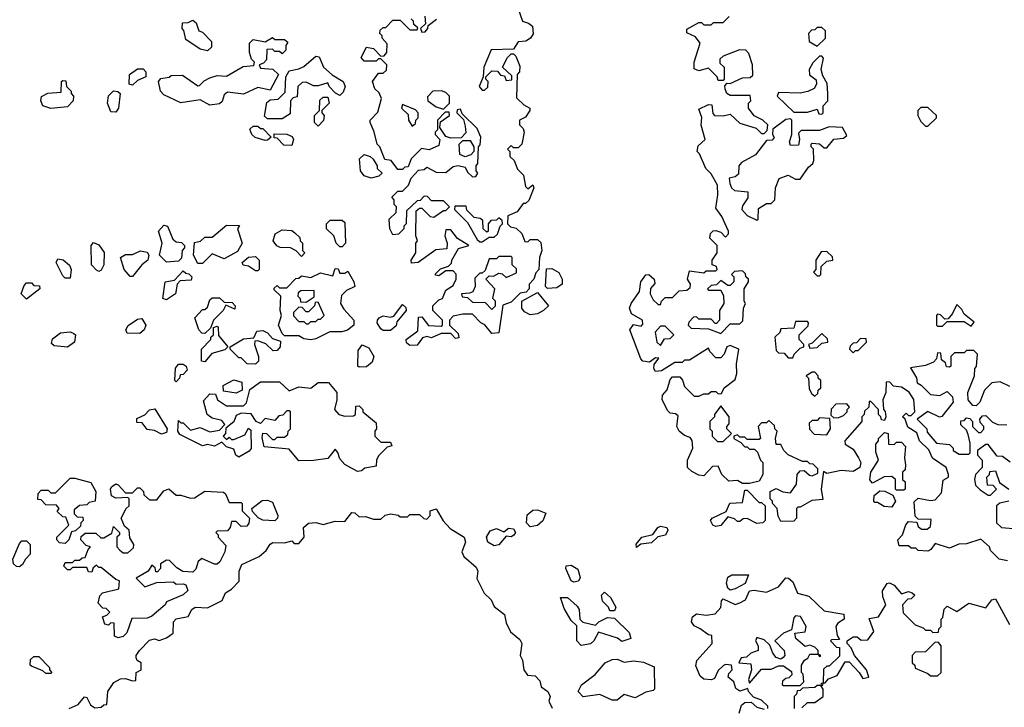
# Model space of a CAD drawing. Extents: x 2380107 to 2585170, y 384273 to 546161.
# Tile 146 of 256: x 2475856 to 2479942, y 515790 to 518642. Entities that reach past the tile are written whole.
import ezdxf

# ---------------------------------------------------------------- set-up
doc = ezdxf.new("R2010")
doc.units = 0

msp = doc.modelspace()

# ---------------------------------------------------------------- linework, layer by layer
at = {"layer": '0CON05XD'}
for points in [[(2477925, 518686.2), (2477942.5, 518635), (2477967.9, 518627.9), (2477984, 518615), (2477987, 518583), (2477976.2, 518565), (2477957, 518553), (2477925, 518550), (2477905, 518520), (2477813.3, 518516.7), (2477782.5, 518445), (2477780, 518405), (2477762.5, 518365), (2477775, 518350), (2477785, 518350), (2477798.3, 518361.7), (2477800, 518385), (2477790, 518395), (2477790, 518405), (2477815, 518430), (2477838.3, 518428.3), (2477851.7, 518411.7), (2477868.3, 518408.3), (2477875, 518390), (2477898.3, 518391.7), (2477898.3, 518408.3), (2477860, 518445), (2477880, 518485), (2477895, 518500), (2477905, 518500), (2477915, 518490), (2477931.7, 518448.3)], [(2476635, 518512.5), (2476605, 518520), (2476545, 518560), (2476537, 518597), (2476530, 518605), (2476531.7, 518628.3), (2476555, 518630), (2476575, 518640), (2476588.3, 518628.3), (2476600, 518595), (2476615, 518590), (2476651.7, 518551.7), (2476651.7, 518528.3), (2476635, 518512.5)], [(2477505, 517292.5), (2477475, 517290), (2477461.7, 517301.7), (2477460, 517315), (2477508.3, 517351.7), (2477511.7, 517408.3), (2477525, 517410), (2477553, 517373), (2477605, 517370), (2477610, 517375), (2477610, 517395), (2477570, 517435), (2477570, 517455), (2477595, 517480), (2477610, 517485), (2477625, 517520), (2477655, 517540), (2477667.5, 517565), (2477667, 517587), (2477655, 517600), (2477625, 517600), (2477595, 517580), (2477581.7, 517581.7), (2477581.7, 517588.3), (2477601.7, 517608.3), (2477635, 517620), (2477648.3, 517631.7), (2477650, 517645), (2477677, 517693), (2477720, 517705), (2477673.6, 517733.6), (2477645, 517770), (2477625, 517770), (2477620, 517745), (2477630, 517715), (2477628.3, 517691.7), (2477583, 517687), (2477510, 517635), (2477481.7, 517631.7), (2477480, 517645), (2477500, 517675), (2477500, 517715), (2477507.5, 517725), (2477500, 517745), (2477501.7, 517848.3), (2477515, 517860), (2477525, 517860), (2477560, 517825), (2477575, 517822.5), (2477615, 517850), (2477625, 517850), (2477640, 517865), (2477615, 517890), (2477565, 517890), (2477548.3, 517908.3), (2477535, 517910), (2477518.3, 517891.7), (2477505, 517890), (2477461.7, 517848.3), (2477460, 517795), (2477450, 517785), (2477450, 517775), (2477428.3, 517751.7), (2477405, 517750), (2477392.5, 517775), (2477390, 517815), (2477418.3, 517841.7), (2477420, 517865), (2477410, 517875), (2477410, 517895), (2477400, 517905), (2477425, 517930), (2477445, 517930), (2477470, 517955), (2477480, 517985), (2477511.7, 518018.3), (2477535, 518020), (2477545, 518030), (2477585, 518010), (2477625, 518007.5), (2477655, 518032.5), (2477675, 518037.5), (2477705, 518030), (2477715, 518010), (2477735, 517990), (2477748.3, 517991.7), (2477757.5, 518005), (2477750, 518015), (2477750, 518035), (2477757.5, 518045), (2477760, 518115), (2477767, 518123), (2477770, 518155), (2477755, 518190), (2477691.7, 518251.7), (2477685, 518270), (2477671.7, 518268.3), (2477670, 518255), (2477698.3, 518228.3), (2477705, 518200), (2477707, 518173), (2477688.3, 518151.7), (2477645, 518150), (2477625, 518157.5), (2477600, 518195), (2477601.7, 518218.3), (2477640, 518245), (2477638.3, 518258.3), (2477621.7, 518258.3), (2477590, 518225), (2477590, 518185), (2477580, 518175), (2477580, 518165), (2477600, 518145), (2477595, 518120), (2477555, 518102.5), (2477523, 518107), (2477480, 518065), (2477468.3, 518031.7), (2477455, 518030), (2477445, 518020), (2477425, 518020), (2477398.3, 518058.3), (2477371.7, 518061.7), (2477350, 518115), (2477340, 518125), (2477327, 518177), (2477310, 518215), (2477310, 518225), (2477341.7, 518258.3), (2477357.5, 518315), (2477348.3, 518338.3), (2477330, 518355), (2477320, 518385), (2477345, 518420), (2477365, 518420), (2477378.3, 518431.7), (2477380, 518455), (2477355, 518480), (2477345, 518480), (2477335, 518470), (2477285, 518470), (2477272.5, 518485), (2477295, 518527.5), (2477325, 518522.5), (2477355, 518490), (2477368.3, 518491.7), (2477380, 518505), (2477381.7, 518541.7), (2477360, 518565), (2477360, 518575), (2477350, 518585), (2477351.7, 518598.3), (2477365, 518610), (2477375, 518610), (2477405, 518640), (2477435, 518640), (2477475, 518600), (2477505, 518600), (2477508.3, 518608.3), (2477491.7, 518621.7), (2477490, 518635), (2477480, 518645)], [(2477537, 518657), (2477540, 518625), (2477520, 518605), (2477525, 518590), (2477538.3, 518591.7), (2477550, 518605), (2477551.7, 518618.3), (2477585.9, 518644.1)], [(2479955, 516397.5), (2479920, 516405), (2479885, 516440), (2479880, 516455), (2479845, 516487.5), (2479785, 516467.5), (2479753, 516467), (2479715, 516450), (2479655, 516470), (2479637.5, 516445), (2479625, 516437.5), (2479585, 516440), (2479575, 516450), (2479555, 516450), (2479545, 516460), (2479505, 516460), (2479500, 516485), (2479520, 516505), (2479533, 516547), (2479545, 516560), (2479578.3, 516558.3), (2479585, 516540), (2479598.3, 516528.3), (2479621.7, 516528.3), (2479635, 516540), (2479638.3, 516568.3), (2479585, 516570), (2479572.5, 516582.5), (2479568.3, 516641.7), (2479585, 516657.5), (2479635, 516647.5), (2479655, 516650), (2479680.7, 516679.3), (2479688.3, 516731.7), (2479710, 516745), (2479710, 516755), (2479700, 516785), (2479643.6, 516823.6), (2479628.3, 516858.3), (2479590, 516895), (2479578.3, 516928.3), (2479541.7, 516951.7), (2479530, 516985), (2479520, 516995), (2479535, 517010), (2479545, 517000), (2479555, 517000), (2479570, 517015), (2479566.4, 517066.4), (2479546.4, 517096.4), (2479515, 517117.5), (2479481.7, 517121.7), (2479465, 517140), (2479451.7, 517138.3), (2479450, 517095), (2479437.5, 517065), (2479440, 517025), (2479447, 517017), (2479450, 516995), (2479445, 516980), (2479431.7, 516981.7), (2479430, 516995), (2479420, 517005), (2479420, 517025), (2479388.3, 517058.3), (2479381.7, 517058.3), (2479380, 517035), (2479361.7, 517018.3), (2479360, 517005), (2479350, 516995), (2479350, 516975), (2479280, 516895), (2479281.7, 516881.7), (2479315, 516860), (2479337.5, 516825), (2479346.7, 516805), (2479342.5, 516785), (2479315, 516767.5), (2479265, 516772.5), (2479205, 516760), (2479191.7, 516768.3), (2479182.5, 516695), (2479188.3, 516651.7), (2479143, 516647), (2479095, 516620), (2479085, 516620), (2479080, 516615), (2479080, 516575), (2479068.3, 516561.7), (2479015, 516560), (2479003, 516583), (2479000, 516615), (2478980, 516635), (2478980, 516645), (2478970, 516655), (2478970, 516685), (2478995, 516697.5), (2479023, 516683), (2479055, 516680), (2479080, 516715), (2479082.5, 516755), (2479095, 516770), (2479111.7, 516771.7), (2479133, 516753), (2479145, 516750), (2479168.3, 516761.7), (2479168.3, 516778.3), (2479148.3, 516798.3), (2479135, 516800), (2479125, 516810), (2479105, 516810), (2479045, 516837.5), (2479027.5, 516855), (2479015, 516880), (2478995, 516880), (2478992.5, 516905), (2479000, 516935), (2478990, 516945), (2478988.3, 516958.3), (2478965, 516980), (2478955, 516970), (2478935, 516970), (2478920, 516955), (2478930, 516905), (2478925, 516900), (2478875, 516900), (2478865, 516910), (2478845, 516910), (2478835, 516920), (2478820, 516915), (2478820, 516905), (2478848.3, 516888.3), (2478865, 516870), (2478875, 516870), (2478885, 516860), (2478905, 516860), (2478918.3, 516848.3), (2478930, 516815), (2478940, 516805), (2478940, 516755), (2478925, 516727.5), (2478885, 516717.5), (2478855, 516717.5), (2478835, 516730), (2478798.3, 516728.3), (2478770, 516755), (2478755, 516790), (2478731.7, 516788.3), (2478695, 516750), (2478675, 516752.5), (2478645, 516767.5), (2478627.5, 516785), (2478627.5, 516815), (2478650, 516865), (2478647, 516897), (2478638.8, 516908.8), (2478615, 516916.7), (2478593.3, 516935), (2478583.3, 516955), (2478588.3, 516998.3), (2478577, 517007), (2478555, 517010), (2478545, 517020), (2478522.5, 517065), (2478523.3, 517085), (2478543.6, 517106.4), (2478555, 517150), (2478565, 517160), (2478595, 517160), (2478607, 517147), (2478615, 517120), (2478655, 517080), (2478675, 517080), (2478695, 517090), (2478715, 517090), (2478725, 517100), (2478745, 517100), (2478755, 517090), (2478768.3, 517091.7), (2478780, 517115), (2478825, 517150), (2478832.5, 517175), (2478830, 517215), (2478840, 517275), (2478805, 517290), (2478790, 517285), (2478780, 517255), (2478765, 517240), (2478745, 517240), (2478720, 517265), (2478715, 517280), (2478635, 517230), (2478615, 517230), (2478605, 517220), (2478575, 517220), (2478520, 517185), (2478495, 517182.5), (2478487.5, 517195), (2478488.3, 517211.7), (2478508.3, 517238.3), (2478495, 517240), (2478469.3, 517220.7), (2478442.5, 517225), (2478433.3, 517235), (2478387.5, 517355), (2478403, 517377), (2478435, 517370), (2478441.7, 517378.3), (2478440, 517395), (2478395, 517422.5), (2478386.7, 517445), (2478393.3, 517465), (2478427.5, 517515), (2478433.8, 517555), (2478455, 517583.8), (2478466.7, 517585), (2478488.8, 517565), (2478491.7, 517548.3), (2478473.8, 517526.2), (2478472.5, 517505), (2478485, 517480), (2478505, 517460), (2478515, 517460), (2478520, 517475), (2478535, 517490), (2478565, 517490), (2478593, 517517), (2478625, 517520), (2478638.3, 517531.7), (2478640, 517545), (2478627.5, 517565), (2478635, 517600), (2478695, 517592.5), (2478705, 517600), (2478745, 517600), (2478750, 517605), (2478748.3, 517618.3), (2478730, 517625), (2478730, 517645), (2478750, 517675), (2478750, 517705), (2478720, 517735), (2478722.5, 517755), (2478733.9, 517766.1), (2478745, 517767.5), (2478765, 517760), (2478785, 517740), (2478797, 517753), (2478797.5, 517765), (2478770, 517825), (2478745, 517860), (2478753.3, 517915), (2478751.2, 517955), (2478725, 518002.5), (2478703.9, 518023.9), (2478677.5, 518085), (2478667.5, 518095), (2478671.7, 518118.3), (2478700, 518145), (2478684.3, 518204.3), (2478686.4, 518236.4), (2478675, 518270), (2478715, 518290), (2478728.3, 518288.3), (2478733, 518253), (2478740, 518245), (2478775, 518242.5), (2478805, 518250), (2478845, 518212.5), (2478911.7, 518191.7), (2478935, 518170), (2478945, 518170), (2478958.3, 518181.7), (2478960, 518205), (2478940, 518225), (2478903.6, 518243.6), (2478880, 518275), (2478880, 518295), (2478890, 518305), (2478887.5, 518327.5), (2478805, 518327.5), (2478790, 518335), (2478783, 518353), (2478782.5, 518367.5), (2478791.7, 518378.3), (2478805, 518377.5), (2478855, 518400), (2478887.5, 518402.5), (2478898.3, 518411.7), (2478897.5, 518455), (2478881.7, 518501.7), (2478870, 518515), (2478843, 518517), (2478775, 518490), (2478761.7, 518478.3), (2478761.7, 518461.7), (2478780, 518445), (2478780, 518395), (2478775, 518390), (2478755, 518390), (2478750, 518405), (2478715, 518440), (2478675, 518430), (2478655, 518437.5), (2478654.3, 518465), (2478680, 518545), (2478660.5, 518570.5), (2478625, 518587.5), (2478625, 518602.5), (2478675, 518630), (2478685, 518630), (2478695, 518620), (2478725, 518620), (2478735, 518630), (2478775, 518630), (2478800, 518655)], [(2479165, 518532.5), (2479200, 518565), (2479200, 518595), (2479185, 518610), (2479165, 518610), (2479155, 518600), (2479141.7, 518598.3), (2479130, 518585), (2479131.7, 518551.7), (2479165, 518532.5)], [(2476645, 518287.5), (2476605, 518310), (2476525, 518297.5), (2476455, 518330), (2476440, 518345), (2476432.5, 518385), (2476441.7, 518398.3), (2476477, 518403), (2476485, 518410), (2476531.7, 518411.7), (2476595, 518367.5), (2476601.7, 518368.3), (2476621.7, 518388.3), (2476645, 518400), (2476675, 518410), (2476715, 518407.5), (2476783, 518447), (2476828.3, 518451.7), (2476830, 518465), (2476818.3, 518478.3), (2476810, 518505), (2476810, 518545), (2476825, 518560), (2476875, 518550), (2476905, 518567.5), (2476915, 518560), (2476955, 518560), (2476968.3, 518548.3), (2476960, 518535), (2476960, 518515), (2476945, 518500), (2476935, 518510), (2476915, 518510), (2476905, 518520), (2476881.7, 518518.3), (2476880, 518475), (2476868.3, 518461.7), (2476850, 518455), (2476855, 518440), (2476907, 518437), (2476930, 518415), (2476895, 518350), (2476845, 518360), (2476785, 518333.3), (2476718.3, 518341.7), (2476705, 518330), (2476697, 518303), (2476685, 518292.5), (2476645, 518287.5)], [(2476945, 518230), (2476885, 518230), (2476871.7, 518241.7), (2476881.7, 518298.3), (2476895, 518310), (2476928.3, 518311.7), (2476958.3, 518341.7), (2476960, 518405), (2476975, 518430), (2477015, 518437.5), (2477035, 518447.5), (2477085, 518490), (2477098.3, 518488.3), (2477117.5, 518445), (2477153.3, 518413.3), (2477198.8, 518385), (2477206.2, 518365), (2477198.3, 518341.7), (2477185, 518327.5), (2477166.4, 518336.4), (2477140, 518365), (2477135, 518380), (2477095, 518367.5), (2477075, 518367.5), (2477045, 518382.5), (2477028.3, 518381.7), (2477010, 518365), (2477008.3, 518321.7), (2476991.7, 518318.3), (2476980, 518305), (2476978.3, 518251.7), (2476945, 518230)], [(2479185, 518250), (2479190, 518255), (2479190, 518285), (2479210, 518305), (2479210, 518335), (2479207, 518377), (2479188.3, 518408.3), (2479182.5, 518435), (2479191.7, 518481.7), (2479185, 518490), (2479175, 518490), (2479147, 518463), (2479132.5, 518435), (2479133.3, 518413.3), (2479161.7, 518391.7), (2479162.5, 518375), (2479153, 518357), (2479126.4, 518343.6), (2479095, 518337.5), (2479005, 518340), (2479000, 518325), (2479068.3, 518258.3), (2479125, 518257.5), (2479165, 518270), (2479171.7, 518251.7), (2479185, 518250)], [(2476325, 518370), (2476310, 518375), (2476312.5, 518415), (2476345, 518437.5), (2476368.3, 518438.3), (2476380, 518425), (2476380, 518405), (2476345, 518390), (2476325, 518370)], [(2477931.7, 518448.3), (2477930, 518425), (2477920, 518415), (2477918.3, 518318.3), (2477948.3, 518288.3), (2477972.5, 518275), (2477973.3, 518265), (2477955, 518237.5), (2477930, 518225), (2477930, 518205), (2477945, 518190), (2477950, 518175), (2477940, 518125), (2477925, 518110), (2477905, 518110), (2477895, 518120), (2477880, 518105), (2477890, 518095), (2477890, 518075), (2477908.3, 518058.3), (2477921.7, 518021.7), (2477947, 517997), (2477955, 517950), (2477965, 517940), (2477985, 517957.5), (2477990, 517945), (2477968.3, 517891.7), (2477955, 517880), (2477945, 517880), (2477920, 517845), (2477881.7, 517828.3), (2477880, 517795), (2477893, 517783), (2477917, 517777), (2477940, 517755), (2477951.7, 517721.7), (2477965, 517720), (2477975, 517730), (2478005, 517730), (2478018.3, 517718.3), (2478023.3, 517685), (2478012.5, 517655), (2478010, 517605), (2477998.3, 517591.7), (2477990, 517565), (2477970, 517545), (2477970, 517525), (2477958.3, 517511.7), (2477933, 517507), (2477895, 517470), (2477861.7, 517458.3), (2477845, 517342.5), (2477815, 517340), (2477786.4, 517376.4), (2477770, 517385), (2477735, 517420), (2477695, 517420), (2477655, 517412.5), (2477640, 517395), (2477640, 517375), (2477675, 517340), (2477678.3, 517321.7), (2477665, 517320), (2477645, 517340), (2477605, 517340), (2477565, 517322.5), (2477545, 517327.5), (2477528.3, 517321.7), (2477505, 517292.5)], [(2475985, 518273.3), (2475952.5, 518285), (2475943.3, 518305), (2475946.4, 518323.6), (2475973.6, 518336.4), (2476028.3, 518341.7), (2476030, 518385), (2476035, 518390), (2476048.3, 518388.3), (2476050, 518365), (2476070, 518345), (2476070, 518335), (2476080, 518325), (2476077.5, 518305), (2476055, 518280), (2475985, 518273.3)], [(2476255, 518257.5), (2476235, 518260), (2476220, 518295), (2476224.4, 518325.6), (2476245, 518346), (2476263.6, 518343.6), (2476272.5, 518335), (2476266.7, 518275), (2476255, 518257.5)], [(2477615, 518270), (2477640, 518295), (2477640, 518325), (2477625, 518340), (2477607, 518347), (2477570, 518345), (2477548.3, 518321.7), (2477550, 518305), (2477585, 518280), (2477615, 518270)], [(2477095, 518200), (2477080, 518215), (2477080, 518245), (2477100, 518265), (2477101.7, 518308.3), (2477115, 518320), (2477135, 518320), (2477140, 518295), (2477110, 518265), (2477110, 518255), (2477120, 518245), (2477117, 518223), (2477095, 518200)], [(2477485, 518200), (2477498.3, 518211.7), (2477500, 518225), (2477510, 518235), (2477510, 518255), (2477498.3, 518268.3), (2477445, 518290), (2477440, 518275), (2477468.3, 518248.3), (2477470, 518225), (2477485, 518200)], [(2479625, 518200), (2479660, 518235), (2479660, 518245), (2479625, 518277.5), (2479595, 518277.5), (2479582.5, 518265), (2479582.5, 518245), (2479595, 518220), (2479615, 518200), (2479625, 518200)], [(2478915, 517810), (2478920, 517815), (2478921.7, 517858.3), (2478955, 517880), (2478975, 517880), (2478990, 517895), (2478992.5, 517945), (2479007, 517983), (2479045, 517996.7), (2479075, 517980), (2479095, 517980), (2479130, 518030), (2479147.5, 518045), (2479151.7, 518058.3), (2479150, 518105), (2479140, 518115), (2479140, 518125), (2479145, 518130), (2479175, 518127.5), (2479195, 518110), (2479205, 518110), (2479233.9, 518146.1), (2479275, 518150), (2479288.3, 518161.7), (2479270, 518195), (2479215, 518197.5), (2479175, 518182.5), (2479098.3, 518181.7), (2479088.3, 518171.7), (2479092.5, 518145), (2479088.3, 518121.7), (2479055, 518120), (2479050, 518135), (2479060, 518165), (2479060, 518225), (2479055, 518230), (2479035, 518227.5), (2478981.7, 518188.3), (2478980, 518165), (2478987.5, 518152.5), (2478978.3, 518141.7), (2478955, 518140), (2478909.3, 518080.7), (2478850.7, 518049.3), (2478840, 518035), (2478838.3, 518001.7), (2478825, 517990), (2478800, 517985), (2478803, 517963), (2478810, 517945), (2478823, 517933), (2478878.3, 517928.3), (2478877, 517903), (2478855, 517870), (2478852.5, 517855), (2478875, 517830), (2478915, 517810)], [(2476875, 518140), (2476833, 518153), (2476820, 518165), (2476811.7, 518188.3), (2476825, 518200), (2476845, 518200), (2476855, 518190), (2476865, 518190), (2476900, 518155), (2476885, 518142.5), (2476875, 518140)], [(2476985, 518120), (2476951.7, 518121.7), (2476925, 518150), (2476911.7, 518151.7), (2476911.7, 518168.3), (2476965, 518167.5), (2476987, 518157), (2476992.5, 518145), (2476985, 518120)], [(2477705, 518072.5), (2477683, 518083), (2477680, 518125), (2477695, 518140), (2477725, 518140), (2477740, 518115), (2477740, 518095), (2477728.3, 518081.7), (2477705, 518072.5)], [(2477315, 517983.8), (2477285, 517993.8), (2477270.8, 518015), (2477266.7, 518065), (2477285, 518083.3), (2477310, 518075), (2477323, 518063), (2477340, 518035), (2477340, 518025), (2477360, 518005), (2477347, 517993), (2477315, 517983.8)], [(2477775, 517720), (2477805, 517740), (2477825, 517740), (2477838.3, 517751.7), (2477850, 517785), (2477860, 517795), (2477858.3, 517808.3), (2477845, 517820), (2477835, 517810), (2477811.7, 517808.3), (2477800, 517795), (2477800, 517765), (2477795, 517760), (2477780, 517775), (2477778.3, 517808.3), (2477767, 517817), (2477741.7, 517821.7), (2477711.7, 517851.7), (2477708.3, 517868.3), (2477661.7, 517868.3), (2477660, 517855), (2477715, 517800), (2477755, 517730), (2477765, 517720), (2477775, 517720)], [(2476465, 517636.7), (2476436.7, 517665), (2476447.5, 517715), (2476432.5, 517765), (2476455, 517790), (2476470, 517785), (2476491.7, 517731.7), (2476505, 517720), (2476528.3, 517718.3), (2476540, 517705), (2476540, 517695), (2476530, 517685), (2476527, 517653), (2476515, 517640), (2476465, 517636.7)], [(2476615, 517630), (2476595, 517630), (2476577.5, 517665), (2476581.7, 517718.3), (2476607, 517723), (2476625, 517740), (2476655, 517740), (2476715, 517790), (2476768.3, 517788.3), (2476760, 517775), (2476780, 517715), (2476759.5, 517680.5), (2476705, 517650), (2476655, 517670), (2476615, 517630)], [(2477195, 517700), (2477185, 517700), (2477170, 517715), (2477160, 517745), (2477130, 517775), (2477130, 517795), (2477145, 517810), (2477195, 517810), (2477205, 517800), (2477207.5, 517715), (2477195, 517700)], [(2477025, 517660), (2477003, 517683), (2476980, 517695), (2476937, 517697), (2476923.6, 517703.6), (2476907.5, 517725), (2476917, 517753), (2476945, 517770), (2476985, 517767.5), (2476998.3, 517758.3), (2477018.3, 517738.3), (2477020, 517725), (2477030, 517715), (2477030, 517685), (2477040, 517675), (2477025, 517660)], [(2476185, 517597.5), (2476175, 517602.5), (2476153.8, 517625), (2476152.5, 517705), (2476163, 517717), (2476185, 517707.5), (2476206.4, 517676.4), (2476205.8, 517625), (2476195, 517602.5), (2476185, 517597.5)], [(2476065, 517570), (2476045, 517570), (2476035, 517580), (2476007.5, 517635), (2476015, 517650), (2476036.1, 517646.1), (2476063.6, 517623.6), (2476070, 517605), (2476065, 517570)], [(2476315, 517576.2), (2476290, 517605), (2476274, 517656), (2476295, 517667.5), (2476325, 517667.5), (2476357, 517683), (2476385, 517677.5), (2476392.5, 517665), (2476387.5, 517645), (2476362.5, 517625), (2476325, 517576.7), (2476315, 517576.2)], [(2476845, 517600), (2476835, 517600), (2476805, 517620), (2476783, 517623), (2476780, 517635), (2476805, 517657.5), (2476835, 517660), (2476850, 517645), (2476850, 517605), (2476845, 517600)], [(2477815, 517440), (2477830, 517455), (2477830, 517475), (2477820, 517485), (2477827.5, 517525), (2477790, 517565), (2477805, 517580), (2477821.7, 517578.3), (2477845, 517590), (2477858.3, 517588.3), (2477875, 517572.5), (2477918.3, 517591.7), (2477918.3, 517608.3), (2477900, 517625), (2477900, 517655), (2477895, 517660), (2477845, 517660), (2477835, 517650), (2477805, 517650), (2477788.3, 517601.7), (2477775, 517590), (2477765, 517590), (2477745, 517570), (2477746.7, 517535), (2477736.4, 517513.6), (2477723, 517507), (2477690, 517505), (2477691.7, 517491.7), (2477715, 517490), (2477735, 517470), (2477788.3, 517468.3), (2477815, 517440)], [(2479175, 517580), (2479180, 517585), (2479181.7, 517618.3), (2479205, 517640), (2479230, 517645), (2479228.3, 517658.3), (2479205, 517680), (2479181.7, 517678.3), (2479160, 517645), (2479160, 517605), (2479150, 517595), (2479165, 517580), (2479175, 517580)], [(2477065, 517313.8), (2477035, 517317.5), (2477015, 517330), (2476955, 517330), (2476945, 517340), (2476930, 517375), (2476942.5, 517415), (2476937.5, 517435), (2476940, 517495), (2476911.7, 517521.7), (2476911.7, 517528.3), (2476925, 517540), (2476935, 517530), (2476965, 517530), (2477001.7, 517568.3), (2477015, 517570), (2477025, 517580), (2477065, 517572.5), (2477105, 517592.5), (2477155, 517580), (2477165, 517610), (2477178.3, 517608.3), (2477185, 517590), (2477205, 517590), (2477218.3, 517598.3), (2477243.3, 517555), (2477246.7, 517535), (2477211.7, 517518.3), (2477191.7, 517498.3), (2477187.5, 517465), (2477200.7, 517440.7), (2477243.3, 517395), (2477242.5, 517375), (2477216.4, 517353.6), (2477193, 517347), (2477143, 517347), (2477085, 517317.5), (2477065, 517313.8)], [(2478047, 517527), (2478037.5, 517535), (2478041.7, 517608.3), (2478065, 517610), (2478093.6, 517593.6), (2478107.5, 517565), (2478107.5, 517545), (2478085, 517530), (2478047, 517527)], [(2476465, 517480), (2476450, 517485), (2476460, 517555), (2476498.3, 517561.7), (2476535, 517600), (2476545, 517590), (2476558.3, 517588.3), (2476570, 517575), (2476568.3, 517561.7), (2476521.7, 517558.3), (2476510, 517545), (2476502.5, 517505), (2476465, 517480)], [(2478765, 517340), (2478805, 517380), (2478845, 517380), (2478857, 517393), (2478860, 517445), (2478867.5, 517465), (2478862.5, 517475), (2478862.5, 517525), (2478880, 517555), (2478880, 517565), (2478870, 517575), (2478868.3, 517588.3), (2478855, 517600), (2478823, 517597), (2478810, 517585), (2478820, 517575), (2478820, 517555), (2478805, 517540), (2478795, 517540), (2478765, 517560), (2478748.3, 517541.7), (2478725, 517540), (2478710, 517525), (2478715, 517520), (2478765, 517520), (2478777, 517497), (2478777.5, 517465), (2478760, 517435), (2478760, 517395), (2478748.3, 517381.7), (2478741.7, 517381.7), (2478725, 517400), (2478675, 517400), (2478665, 517410), (2478651.7, 517408.3), (2478633, 517387), (2478630, 517375), (2478643, 517363), (2478715, 517360), (2478765, 517340)], [(2475885, 517482.5), (2475862.5, 517505), (2475875, 517540), (2475885, 517550), (2475905, 517550), (2475915, 517540), (2475938.3, 517538.3), (2475940, 517525), (2475885, 517482.5)], [(2476625, 517340), (2476611.7, 517341.7), (2476600, 517355), (2476582.5, 517405), (2476615, 517440), (2476625, 517440), (2476635, 517450), (2476645, 517480), (2476655, 517487.5), (2476685, 517487.5), (2476705, 517470), (2476738.3, 517468.3), (2476750, 517455), (2476748.3, 517441.7), (2476711.7, 517458.3), (2476700, 517435), (2476660, 517395), (2476648.3, 517361.7), (2476625, 517340)], [(2477045, 517470), (2477078.3, 517491.7), (2477078.3, 517518.3), (2477022.5, 517517.5), (2477011.7, 517508.3), (2477010, 517495), (2477020, 517485), (2477021.7, 517471.7), (2477045, 517470)], [(2477975, 517417.5), (2477950.7, 517430.7), (2477940, 517445), (2477940, 517475), (2478005, 517510), (2478050, 517455), (2478030, 517435), (2478005, 517422.5), (2477975, 517417.5)], [(2477055, 517380), (2477065, 517390), (2477085, 517390), (2477095, 517400), (2477105, 517400), (2477120, 517415), (2477095, 517470), (2477081.7, 517468.3), (2477080, 517455), (2477055, 517430), (2477045, 517430), (2477028.3, 517448.3), (2477015, 517450), (2476993, 517427), (2476993, 517413), (2477015, 517390), (2477035, 517390), (2477045, 517380), (2477055, 517380)], [(2477395, 517352.5), (2477365, 517353.3), (2477355, 517360), (2477340, 517385), (2477341.2, 517395), (2477347.5, 517405), (2477365, 517413.3), (2477395, 517407.5), (2477408.3, 517411.7), (2477445, 517460), (2477458.3, 517448.3), (2477460, 517435), (2477421.7, 517388.3), (2477418.3, 517371.7), (2477395, 517352.5)], [(2479805, 517370), (2479817, 517387), (2479775, 517420), (2479765, 517440), (2479745, 517460), (2479727, 517423), (2479708.3, 517401.7), (2479695, 517400), (2479677, 517417), (2479665, 517420), (2479660, 517415), (2479660, 517375), (2479665, 517370), (2479685, 517370), (2479705, 517390), (2479775, 517390), (2479805, 517370)], [(2476355, 517340), (2476302, 517342), (2476296.2, 517355), (2476307, 517373), (2476345, 517400), (2476363, 517403), (2476380, 517375), (2476373.3, 517355), (2476355, 517340)], [(2476625, 517222.5), (2476610, 517225), (2476610, 517275), (2476650, 517315), (2476650, 517325), (2476660, 517335), (2476660, 517365), (2476675, 517370), (2476680, 517365), (2476681.7, 517331.7), (2476720, 517285), (2476707, 517273), (2476653, 517257), (2476625, 517222.5)], [(2478515, 517290), (2478531.7, 517318.3), (2478555, 517320), (2478570, 517335), (2478535, 517370), (2478515, 517370), (2478493.6, 517346.4), (2478500, 517305), (2478515, 517290)], [(2479065, 517240), (2479070, 517255), (2479095, 517280), (2479110, 517285), (2479110, 517295), (2479090, 517315), (2479090, 517335), (2479128.3, 517371.7), (2479130, 517385), (2479125, 517390), (2479075, 517390), (2479068.3, 517361.7), (2479015, 517360), (2479010, 517345), (2478990, 517325), (2478995, 517270), (2479005, 517260), (2479028.3, 517258.3), (2479045, 517240), (2479065, 517240)], [(2476055, 517283.8), (2475999.3, 517289.3), (2475988.3, 517298.3), (2475991.7, 517318.3), (2476025, 517343.3), (2476065, 517347.5), (2476080.7, 517340.7), (2476087.5, 517335), (2476083.8, 517305), (2476055, 517283.8)], [(2476835, 517212.5), (2476800, 517215), (2476775, 517240), (2476765, 517240), (2476730, 517275), (2476730, 517285), (2476785, 517317.5), (2476828.3, 517321.7), (2476840.7, 517349.3), (2476865, 517353.3), (2476885, 517343.3), (2476905, 517320), (2476938.3, 517308.3), (2476937.5, 517285), (2476925, 517270), (2476908.3, 517268.3), (2476877, 517297), (2476845, 517310), (2476831.7, 517308.3), (2476830, 517295), (2476847.5, 517245), (2476847.5, 517225), (2476835, 517212.5)], [(2479135, 517280), (2479165, 517282.5), (2479185, 517300), (2479210, 517305), (2479208.3, 517318.3), (2479185, 517340), (2479145, 517300), (2479130, 517295), (2479135, 517280)], [(2477265, 517200), (2477260, 517205), (2477260.7, 517269.3), (2477277, 517293), (2477305, 517281.2), (2477325.6, 517245), (2477319.1, 517220.9), (2477295, 517202.5), (2477265, 517200)], [(2479315, 517260), (2479325, 517270), (2479335, 517270), (2479370, 517305), (2479368.3, 517318.3), (2479345, 517320), (2479328.3, 517301.7), (2479315, 517300), (2479301.7, 517288.3), (2479300, 517275), (2479315, 517260)], [(2479965, 517120), (2479925, 517140), (2479890, 517135), (2479860, 517105), (2479840, 517055), (2479825, 517040), (2479811.7, 517041.7), (2479792.5, 517065), (2479790, 517095), (2479817.5, 517165), (2479820, 517195), (2479827, 517203), (2479830, 517255), (2479815, 517270), (2479785, 517270), (2479775, 517260), (2479735, 517260), (2479720, 517245), (2479720, 517205), (2479715, 517200), (2479701.7, 517201.7), (2479698.3, 517218.3), (2479681.7, 517231.7), (2479678.3, 517258.3), (2479665, 517260), (2479660, 517235), (2479648.3, 517221.7), (2479615, 517207.5), (2479552.5, 517197.5), (2479577, 517157), (2479580, 517135), (2479596.4, 517126.4), (2479635, 517087.5), (2479675, 517082.5), (2479705, 517100), (2479727, 517077), (2479730, 517055), (2479683.3, 516996.7), (2479673.6, 516993.6), (2479625, 517016.7), (2479580, 516985), (2479620, 516945), (2479621.7, 516931.7), (2479660, 516885), (2479715, 516880), (2479730, 516865), (2479730, 516855), (2479755, 516840), (2479795, 516840), (2479800, 516845), (2479800, 516885), (2479791.7, 516921.7), (2479785, 516940), (2479761.7, 516961.7), (2479761.7, 516978.3), (2479775, 516980), (2479785, 516990), (2479798.3, 516988.3), (2479810, 516975), (2479810, 516955), (2479835, 516930), (2479845, 516930), (2479857, 516943), (2479857.5, 516955), (2479841.7, 516971.7), (2479840, 516985), (2479851.7, 516998.3), (2479865, 517000), (2479893, 516973), (2479915, 516962.5), (2479951.7, 516961.7)], [(2476505, 517140), (2476500, 517145), (2476503, 517197), (2476515, 517212.5), (2476535, 517212.5), (2476547.5, 517205), (2476551.7, 517188.3), (2476535, 517170), (2476521.7, 517168.3), (2476520, 517155), (2476505, 517140)], [(2479155, 517080), (2479168.3, 517091.7), (2479170, 517105), (2479180, 517115), (2479180, 517145), (2479170, 517155), (2479170, 517165), (2479155, 517180), (2479145, 517180), (2479120, 517165), (2479130, 517155), (2479132.5, 517112.5), (2479141.7, 517091.7), (2479155, 517080)], [(2477258.3, 516768.3), (2477205, 516797.5), (2477185, 516820), (2477177, 516847), (2477165, 516860), (2477135, 516822.5), (2477075, 516813.3), (2477015, 516812.5), (2476975, 516860), (2476870.7, 516870.7), (2476863, 516907), (2476865, 516927.5), (2476880, 516925), (2476905, 516900), (2476915, 516900), (2476925, 516910), (2476955, 516910), (2476968.3, 516921.7), (2476970, 516935), (2476980, 516945), (2476980, 517015), (2476975, 517020), (2476965, 517020), (2476948.3, 517001.7), (2476931.7, 516998.3), (2476915, 516980), (2476875, 516987.5), (2476855, 516967.5), (2476837.5, 516975), (2476817, 517007), (2476775, 517010), (2476755, 517000), (2476745, 516973.3), (2476711.7, 516948.3), (2476710, 516925), (2476700, 516915), (2476715, 516900), (2476725, 516910), (2476735, 516900), (2476745, 516900), (2476790, 516920), (2476805, 516947.5), (2476815, 516940), (2476817, 516863), (2476808.3, 516851.7), (2476765, 516827.5), (2476752.5, 516835), (2476745, 516860), (2476715, 516870), (2476695, 516890), (2476665, 516872.5), (2476635, 516880), (2476615, 516873.8), (2476520.7, 516920.7), (2476512.5, 516935), (2476515, 516980), (2476525, 516970), (2476535, 516970), (2476565, 516940), (2476605, 516950), (2476645, 516932.5), (2476685, 516940), (2476707.5, 516962.5), (2476695, 516980), (2476655, 516989.2), (2476634.4, 517004.4), (2476619.3, 517060.7), (2476645, 517090), (2476668.3, 517088.3), (2476677.5, 517065), (2476715, 517040), (2476785, 517040), (2476797, 517053), (2476811.7, 517108.3), (2476855, 517140), (2476935, 517140), (2476975, 517102.5), (2477015, 517118.8), (2477065, 517113.3), (2477095, 517137.5), (2477137, 517137), (2477172.5, 517095), (2477172.5, 517065), (2477162.5, 517025), (2477180, 517005), (2477205, 516997.5), (2477241.7, 516998.3), (2477250, 517005), (2477251.7, 517038.3), (2477265, 517040), (2477280, 517025), (2477280, 517015), (2477335, 516970), (2477337.5, 516945), (2477330, 516935), (2477330, 516915), (2477355, 516890), (2477395, 516890), (2477400, 516875), (2477381.7, 516868.3), (2477345, 516832.5), (2477336.7, 516815), (2477335, 516790), (2477288.3, 516781.7), (2477275, 516770), (2477258.3, 516768.3)], [(2476755, 517092.5), (2476701.7, 517101.7), (2476700, 517125), (2476745, 517147.5), (2476778.3, 517138.3), (2476780, 517105), (2476755, 517092.5)], [(2478751.7, 516891.7), (2478775, 516892.5), (2478810, 516925), (2478790, 516945), (2478790, 516955), (2478800, 516965), (2478800, 516995), (2478765, 517040), (2478740, 517005), (2478740, 516995), (2478720, 516975), (2478720, 516945), (2478730, 516935), (2478730, 516915), (2478751.7, 516891.7)], [(2479235, 516990), (2479255, 516992.5), (2479275, 517000), (2479290, 517015), (2479290, 517025), (2479300, 517035), (2479288.3, 517048.3), (2479243, 517047), (2479223, 517027), (2479221.7, 517001.7), (2479235, 516990)], [(2476445, 516922.5), (2476415, 516937.5), (2476385, 516942.5), (2476365, 516970), (2476341.7, 516971.7), (2476341.7, 516988.3), (2476375, 517002.5), (2476395, 517023.8), (2476417.5, 517027.5), (2476467.5, 516945), (2476465, 516930), (2476445, 516922.5)], [(2479205, 516920), (2479220, 516945), (2479218.3, 516988.3), (2479175, 516990), (2479165, 516980), (2479145, 516980), (2479131.7, 516968.3), (2479133, 516943), (2479153, 516923), (2479205, 516920)], [(2479525, 516690), (2479495, 516690), (2479490, 516695), (2479490, 516735), (2479475, 516747.5), (2479443.6, 516746.4), (2479395, 516720), (2479383.3, 516733.3), (2479387.5, 516765), (2479420, 516815), (2479408.3, 516848.3), (2479408.3, 516881.7), (2479420, 516895), (2479420, 516905), (2479445, 516930), (2479460, 516925), (2479461.7, 516881.7), (2479485, 516880), (2479495, 516890), (2479515, 516890), (2479531.7, 516871.7), (2479527.5, 516825), (2479532.5, 516795), (2479530, 516775), (2479520, 516765), (2479520, 516735), (2479530, 516725), (2479530, 516695), (2479525, 516690)], [(2479966.4, 516806.4), (2479935, 516830), (2479911.7, 516831.7), (2479875, 516880), (2479865, 516880), (2479830, 516855), (2479830, 516835), (2479850, 516815), (2479850, 516785), (2479822.5, 516755), (2479817.5, 516735), (2479821.7, 516711.7), (2479841.7, 516691.7), (2479875, 516670), (2479885, 516670), (2479910, 516695), (2479895, 516710), (2479871.7, 516711.7), (2479870, 516745), (2479880, 516755), (2479881.7, 516768.3), (2479905, 516770), (2479921.7, 516721.7), (2479960, 516695)], [(2476045, 516470), (2476021.7, 516471.7), (2476010, 516485), (2476010, 516495), (2476060, 516545), (2476048.3, 516578.3), (2476035, 516580), (2476011.7, 516601.7), (2476020, 516615), (2476008.3, 516628.3), (2475965, 516630), (2475945, 516650), (2475931.7, 516651.7), (2475933, 516677), (2475945, 516690), (2475975, 516690), (2475985, 516680), (2476005, 516680), (2476065, 516740), (2476085, 516740), (2476151.7, 516721.7), (2476172.5, 516685), (2476170, 516645), (2476145, 516640), (2476135, 516630), (2476105, 516627.5), (2476081.7, 516608.3), (2476081.7, 516591.7), (2476095, 516580), (2476118.3, 516578.3), (2476120, 516565), (2476110, 516555), (2476108.3, 516541.7), (2476088.3, 516521.7), (2476071.7, 516518.3), (2476060, 516485), (2476045, 516470)], [(2476265, 516077.5), (2476250, 516085), (2476248.3, 516138.3), (2476235, 516140), (2476225, 516130), (2476210, 516135), (2476200, 516165), (2476218.3, 516171.7), (2476230, 516185), (2476215, 516200), (2476201.7, 516201.7), (2476182.5, 516222.5), (2476188.3, 516251.7), (2476200, 516265), (2476268.3, 516281.7), (2476270, 516315), (2476255, 516320), (2476195, 516370), (2476185, 516370), (2476175, 516380), (2476161.7, 516368.3), (2476155, 516350), (2476141.7, 516351.7), (2476135, 516370), (2476075, 516370), (2476065, 516360), (2476055, 516360), (2476040, 516375), (2476045, 516390), (2476075, 516390), (2476085, 516400), (2476105, 516400), (2476115, 516410), (2476128.3, 516411.7), (2476140, 516445), (2476150, 516455), (2476131.7, 516461.7), (2476110, 516485), (2476111.7, 516498.3), (2476128.3, 516511.7), (2476171.7, 516511.7), (2476193, 516493), (2476205, 516492.5), (2476238.3, 516511.7), (2476245, 516540), (2476270, 516515), (2476270, 516505), (2476260, 516495), (2476260, 516455), (2476271.7, 516441.7), (2476285, 516430), (2476305, 516430), (2476328.3, 516451.7), (2476330, 516465), (2476313, 516493), (2476310, 516525), (2476291.7, 516541.7), (2476277.5, 516575), (2476297.5, 516615), (2476310, 516625), (2476310, 516655), (2476305, 516660), (2476255, 516657.5), (2476237, 516667), (2476232.5, 516695), (2476237.5, 516705), (2476255, 516716.7), (2476265, 516713.3), (2476295, 516680), (2476325, 516680), (2476345, 516700), (2476355, 516700), (2476370, 516685), (2476371.7, 516671.7), (2476395, 516650), (2476425, 516650), (2476455, 516687.5), (2476475, 516696.2), (2476505, 516670), (2476525, 516670), (2476565, 516657.5), (2476581.7, 516658.3), (2476625, 516686.7), (2476701.7, 516681.7), (2476710, 516675), (2476725, 516640), (2476775, 516640), (2476780, 516635), (2476780, 516605), (2476810, 516575), (2476807, 516553), (2476798.3, 516541.7), (2476775, 516540), (2476755, 516560), (2476735, 516560), (2476730, 516535), (2476718.3, 516521.7), (2476675, 516520), (2476670, 516515), (2476680, 516505), (2476680, 516495), (2476711.7, 516461.7), (2476707.5, 516435), (2476687, 516393), (2476675, 516384), (2476664.1, 516384.1), (2476612.5, 516407.5), (2476597.5, 516395), (2476586.7, 516363.3), (2476575, 516350), (2476533, 516353), (2476508.3, 516368.3), (2476478.3, 516398.3), (2476465, 516400), (2476440, 516385), (2476440, 516365), (2476428.3, 516351.7), (2476421.7, 516351.7), (2476418.3, 516368.3), (2476405, 516380), (2476390, 516355), (2476340, 516325), (2476375, 516290), (2476425, 516307.5), (2476495, 516310), (2476505, 516300), (2476535, 516302.5), (2476545, 516297.5), (2476553.8, 516275), (2476535, 516256.2), (2476465, 516227.5), (2476460, 516215), (2476405, 516167.5), (2476385, 516160), (2476321.7, 516158.3), (2476300.7, 516099.3), (2476285, 516083.3), (2476265, 516077.5)], [(2478745, 516540), (2478732.5, 516545), (2478723.3, 516565), (2478730, 516575), (2478788.3, 516601.7), (2478803, 516637), (2478855, 516640), (2478865, 516690), (2478875, 516690), (2478925, 516640), (2478935, 516640), (2478950, 516625), (2478950, 516565), (2478940, 516555), (2478915, 516552.5), (2478875, 516572.5), (2478858.3, 516571.7), (2478845, 516560), (2478835, 516560), (2478821.7, 516571.7), (2478795, 516580), (2478765, 516543.3), (2478745, 516540)], [(2479475, 516620), (2479443, 516623), (2479415, 516640), (2479405, 516640), (2479400, 516645), (2479401.7, 516668.3), (2479425, 516687.5), (2479446.4, 516686.4), (2479480, 516670), (2479490, 516645), (2479475, 516620)], [(2476915, 516563.8), (2476865, 516566.7), (2476846.4, 516576.4), (2476821.7, 516601.7), (2476820, 516615), (2476862, 516648), (2476885, 516648.8), (2476905, 516641.2), (2476927.5, 516585), (2476926.1, 516573.9), (2476915, 516563.8)], [(2479960, 516645), (2479923, 516637), (2479910, 516625), (2479910, 516555), (2479930, 516535), (2479995, 516530)], [(2476062, 515785), (2476098.5, 515801.5), (2476125, 515833.3), (2476135, 515830), (2476150.7, 515800.7), (2476168.3, 515788.3), (2476195, 515790), (2476205, 515800), (2476218.3, 515801.7), (2476222.5, 515855), (2476247, 515893), (2476275, 515907.5), (2476295, 515910), (2476325, 515900), (2476338.3, 515901.7), (2476340, 515935), (2476360, 515945), (2476360, 515975), (2476343.6, 515983.6), (2476340, 515995), (2476340, 516005), (2476353.3, 516025), (2476395, 516068.8), (2476415, 516073.3), (2476435, 516067.5), (2476465, 516077.5), (2476493, 516097), (2476494.3, 516145), (2476505, 516157.5), (2476555, 516166.7), (2476570, 516195), (2476584.2, 516205.8), (2476635, 516202.5), (2476696.7, 516233.3), (2476710, 516265), (2476735, 516280), (2476767, 516313), (2476766.7, 516355), (2476778.3, 516381.7), (2476850, 516415), (2476879.3, 516440.7), (2476895, 516466.7), (2476907, 516473), (2476955, 516472.5), (2476985, 516480), (2476995, 516470), (2477015, 516470), (2477036.7, 516495), (2477034.1, 516535.9), (2477055, 516553.8), (2477085, 516556.7), (2477115, 516547.5), (2477165, 516562.5), (2477205, 516560), (2477235, 516597.5), (2477247, 516597), (2477265, 516580), (2477291.7, 516581.7), (2477325, 516570), (2477355, 516570), (2477373, 516587), (2477395, 516592.5), (2477427, 516587), (2477435, 516580), (2477465, 516580), (2477475, 516590), (2477515, 516590), (2477533, 516573), (2477545, 516570), (2477560, 516585), (2477560, 516605), (2477585, 516612.5), (2477613.3, 516563.3), (2477642, 516532), (2477700, 516495), (2477706.2, 516475), (2477690.8, 516435), (2477698.6, 516415), (2477750.7, 516370.7), (2477756.7, 516355), (2477753.6, 516323.6), (2477783.3, 516263.3), (2477812.5, 516235), (2477825, 516207.5), (2477867.5, 516175), (2477875, 516140), (2477893, 516103), (2477931.7, 516071.7), (2477940, 516055), (2477932.5, 516005), (2477942.5, 515985), (2477947.5, 515945), (2477963, 515923), (2477995, 515920), (2478015, 515900), (2478020, 515875), (2478047.5, 515855), (2478057.5, 515835), (2478052.5, 515815), (2478066.4, 515786.4)], [(2477975, 516538.8), (2477959.2, 516555), (2477961.4, 516588.6), (2477985, 516607.5), (2478005, 516609.2), (2478040, 516595), (2478027.1, 516562.9), (2478005, 516543.3), (2477975, 516538.8)], [(2477825, 516460), (2477798.8, 516475), (2477793.8, 516495), (2477808.6, 516521.4), (2477835, 516531.2), (2477865, 516517.5), (2477885, 516533.3), (2477905, 516530), (2477913.3, 516515), (2477906.4, 516503.6), (2477895, 516497.5), (2477875, 516500), (2477845, 516464), (2477825, 516460)], [(2478415, 516453.3), (2478414.1, 516465.9), (2478437.5, 516495), (2478484, 516506), (2478503.8, 516535), (2478515, 516540.8), (2478541.2, 516535), (2478546, 516525), (2478535.8, 516504.2), (2478503.6, 516496.4), (2478477.3, 516472.7), (2478433, 516467), (2478415, 516453.3)], [(2475855, 516372.5), (2475843.3, 516373.3), (2475830, 516385), (2475827.5, 516405), (2475855, 516470), (2475865, 516480), (2475885, 516480), (2475900, 516465), (2475900, 516425), (2475880, 516405), (2475868.3, 516381.7), (2475855, 516372.5)], [(2478155, 516308.8), (2478144, 516314), (2478122.5, 516365), (2478123.3, 516376.7), (2478145, 516380), (2478172.3, 516362.3), (2478182, 516328), (2478175, 516313.3), (2478155, 516308.8)], [(2478960, 515785), (2478960, 515795), (2478935, 515820), (2478901.7, 515831.7), (2478880, 515855), (2478878.3, 515868.3), (2478845, 515857.5), (2478827.5, 515867.5), (2478820, 515895), (2478796.7, 515915), (2478799.3, 515930.7), (2478812.5, 515945), (2478810, 515965), (2478785, 515967.5), (2478777, 515963), (2478755, 515942.5), (2478740, 515910), (2478726.4, 515903.6), (2478695, 515906.2), (2478679.3, 515919.3), (2478661.7, 515961.7), (2478665.9, 515984.1), (2478730, 516055), (2478728.3, 516088.3), (2478715, 516090), (2478680, 516115), (2478655, 516127.5), (2478643.3, 516145), (2478647.5, 516165), (2478665, 516177.5), (2478705, 516172.5), (2478741.7, 516178.3), (2478766.1, 516203.9), (2478768.3, 516231.7), (2478775, 516240), (2478825, 516216.7), (2478845, 516223.3), (2478867.5, 516235), (2478885, 516272.5), (2478903.6, 516276.4), (2478955, 516267.5), (2479005, 516290), (2479035, 516326.7), (2479046.1, 516326.1), (2479065, 516310), (2479083.6, 516263.6), (2479130.7, 516250.7), (2479195, 516190), (2479276.2, 516176.2), (2479276.7, 516155), (2479251.2, 516138.8), (2479242.5, 516125), (2479248.3, 516088.3), (2479258.3, 516071.7), (2479225, 516070), (2479220, 516065), (2479245, 516040), (2479258.3, 516038.3), (2479258.3, 516001.7), (2479215, 515960), (2479205, 515960), (2479191.7, 515948.3), (2479190, 515890), (2479181.7, 515888.3), (2479180, 515880), (2479165, 515880), (2479155, 515872.5), (2479105, 515870), (2479095, 515860), (2479081.7, 515858.3), (2479080, 515845), (2479070, 515835), (2479070, 515785)], [(2478805, 516276.2), (2478794.2, 516284.2), (2478788.6, 516305), (2478795, 516330), (2478811.2, 516338.8), (2478880, 516340), (2478866.2, 516303.8), (2478825, 516281.2), (2478805, 516276.2)], [(2479101.7, 515788.3), (2479125, 515810), (2479155, 515810), (2479190, 515835), (2479190, 515865), (2479180, 515880), (2479188.3, 515881.7), (2479190, 515890), (2479198.3, 515891.7), (2479211.7, 515908.3), (2479248.3, 515921.7), (2479281.7, 515978.3), (2479298.3, 515978.3), (2479340, 515935), (2479355, 515910), (2479380, 515915), (2479370, 515945), (2479320, 516005), (2479307, 516037), (2479290, 516055), (2479290, 516065), (2479315, 516082.5), (2479331.7, 516081.7), (2479348.3, 516068.3), (2479375, 516070), (2479400, 516105), (2479381.7, 516158.3), (2479420, 516165), (2479450, 516215), (2479438.3, 516248.3), (2479437, 516273), (2479456.1, 516303.9), (2479465, 516306), (2479485, 516296.2), (2479515, 516260), (2479545, 516270), (2479560, 516265), (2479570, 516255), (2479555, 516240), (2479541.7, 516238.3), (2479520, 516215), (2479521.7, 516181.7), (2479571.7, 516131.7), (2479605, 516120), (2479615, 516110), (2479635, 516110), (2479645, 516100), (2479668.3, 516101.7), (2479670, 516115), (2479680, 516125), (2479680, 516155), (2479687, 516163), (2479693, 516197), (2479705, 516210), (2479745, 516187.5), (2479795, 516222.5), (2479865, 516202.5), (2479890, 516235), (2479905, 516240), (2479963.6, 516133.6)], [(2478325, 516190), (2478305, 516190), (2478300, 516205), (2478275, 516230), (2478270, 516255), (2478283, 516267), (2478307.5, 516245), (2478330, 516205), (2478325, 516190)], [(2478186.7, 516046.7), (2478167.5, 516065), (2478167.5, 516127.5), (2478145, 516150), (2478115, 516200), (2478100, 516245), (2478130, 516245), (2478169.3, 516209.3), (2478177.5, 516195), (2478180, 516155), (2478193, 516143), (2478245, 516130), (2478260, 516145), (2478295, 516162.5), (2478325, 516160), (2478385, 516100), (2478392.5, 516075), (2478355, 516062.5), (2478336.2, 516076.2), (2478258.3, 516101.7), (2478238.8, 516065), (2478225, 516053.3), (2478186.7, 516046.7)], [(2479095, 515880), (2479110, 515895), (2479107, 515927), (2479100, 515935), (2479100, 515965), (2479113.3, 515985), (2479126.4, 515993.6), (2479135, 516010), (2479170, 516010), (2479175, 516000), (2479180, 516005), (2479170, 516010), (2479170, 516025), (2479155, 516040), (2479135, 516047.5), (2479115, 516042.5), (2479077.5, 516075), (2479072.5, 516097.5), (2479115, 516102.5), (2479120, 516125), (2479096.4, 516166.4), (2479075, 516170), (2479068.3, 516161.7), (2479058.3, 516111.7), (2479025, 516097.5), (2478990, 516065), (2479028.8, 516025), (2479031.2, 516005), (2479024.1, 515995.9), (2479015, 515990), (2478995.9, 515995.9), (2478981.2, 516015), (2478968.3, 516048.3), (2478945, 516070), (2478915, 516080), (2478910, 516065), (2478920, 516045), (2478920, 516025), (2478890, 516015), (2478871.7, 515998.3), (2478850, 515995), (2478840, 515975), (2478890, 515970), (2478893.3, 515945), (2478880, 515905), (2478885, 515890), (2478935, 515947.5), (2478975, 515947.5), (2479005, 515962.5), (2479025, 515962.5), (2479058.3, 515938.3), (2479060, 515925), (2479048.3, 515911.7), (2479035, 515910), (2479021.7, 515898.3), (2479020, 515885), (2479025, 515880), (2479095, 515880)], [(2479665, 515920), (2479680, 515935), (2479680, 516045), (2479668.3, 516058.3), (2479655, 516060), (2479615, 516020), (2479571.7, 516018.3), (2479560, 516005), (2479560, 515975), (2479570, 515965), (2479571.7, 515951.7), (2479625, 515930), (2479635, 515920), (2479665, 515920)], [(2475985, 515930), (2475965, 515930), (2475951.7, 515941.7), (2475905, 515960), (2475900, 515965), (2475901.7, 515988.3), (2475915, 516000), (2475935, 516000), (2475980, 515955), (2475980, 515945), (2475990, 515935), (2475985, 515930)], [(2478335, 515820), (2478315, 515820), (2478263, 515843), (2478193.9, 515833.9), (2478173.3, 515855), (2478187, 515883), (2478243.9, 515926.1), (2478286.1, 515973.9), (2478315, 515988.8), (2478335, 515990), (2478365, 515977.5), (2478405, 515982.5), (2478445, 515977.5), (2478488.3, 515958.3), (2478490, 515865), (2478485, 515860), (2478455, 515852.5), (2478410.7, 515829.3), (2478365, 515842.5), (2478335, 515820)], [(2478841.2, 515765), (2478851.7, 515798.3), (2478865, 515810), (2478891.7, 515811.7), (2478915, 515790), (2478945, 515782.5)]]:
    msp.add_lwpolyline(points, dxfattribs=at)

doc.saveas('drawing.dxf')
